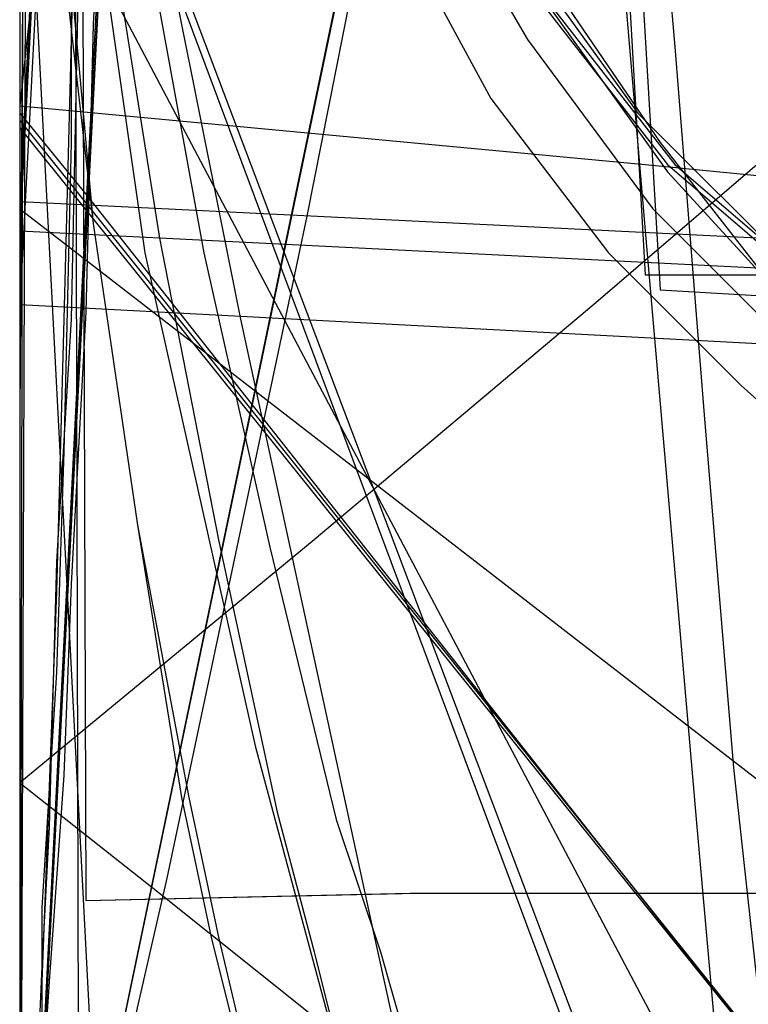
# Model space of a CAD drawing. Header units: millimetres. Extents: x 0 to 1298, y -1 to 755.
# Tile 123 of 169: x 0 to 10, y 7 to 20. Entities that reach past the tile are written whole.
import ezdxf

# ---------------------------------------------------------------- set-up
doc = ezdxf.new("R2010")
doc.units = ezdxf.units.MM
doc.layers.add('1', color=7, linetype='Continuous')

# ---------------------------------------------------------------- blocks, each defined once
blk = doc.blocks.new('PART002')
at = {"layer": '1'}
blk.add_lwpolyline([(29.9, 45.9), (28.2, 43), (26.5, 40), (23, 34), (20.3, 29.6), (18.8, 27.4), (17.2, 25.4), (15.1, 23), (12.7, 20.7), (7.8, 16.5), (4, 13.3), (0, 10), (1.9, 8.5), (3.9, 6.9), (5.9, 5.2), (7.8, 3.6), (9.7, 1.9), (11.8, 0), (246.9, 0.2)], dxfattribs=at)
blk = doc.blocks.new('PART003')
at = {"layer": '1'}
blk.add_lwpolyline([(347.6, 0), (348.9, 25), (1.3, 42.5), (0, 17.5)], close=True, dxfattribs=at)
blk = doc.blocks.new('PART004')
at = {"layer": '1'}
blk.add_lwpolyline([(201.2, 0), (201.2, 68), (0, 68), (0, 0)], close=True, dxfattribs=at)
blk = doc.blocks.new('PART006')
at = {"layer": '1'}
blk.add_lwpolyline([(0, 0), (300, 0), (300, 40), (0, 40)], close=True, dxfattribs=at)
blk = doc.blocks.new('PART007')
at = {"layer": '1'}
blk.add_lwpolyline([(132.3, 0), (132.3, 60.7), (0, 60.7), (0, 0)], close=True, dxfattribs=at)
blk = doc.blocks.new('PART008')
at = {"layer": '1'}
blk.add_lwpolyline([(0, 40), (0, 0), (300, 0), (300, 40)], close=True, dxfattribs=at)
blk = doc.blocks.new('PART009')
at = {"layer": '1'}
blk.add_lwpolyline([(246.2, 281), (192.3, 285.1), (143.8, 288.7), (125.2, 290), (106.6, 291.2), (88.1, 292.2), (80.8, 292.4), (69.6, 292.9), (56.2, 293.2), (42.5, 293.4), (31.8, 293.6), (21, 293.8), (10.6, 294), (5.7, 294.1), (0.9, 294.2), (0.1, 56.7), (0, 0), (81, 0), (290.1, 0)], dxfattribs=at)
blk = doc.blocks.new('PART010')
at = {"layer": '1'}
blk.add_lwpolyline([(54.2, 7.5), (82, 140.8), (29.3, 140.7), (0, 0)], close=True, dxfattribs=at)
blk = doc.blocks.new('PART011')
at = {"layer": '1'}
blk.add_lwpolyline([(195, 0), (195, 90), (0, 90), (0, 0)], close=True, dxfattribs=at)
blk = doc.blocks.new('PART013')
at = {"layer": '1'}
blk.add_lwpolyline([(0, 0), (200, 0), (200, 40), (0, 40)], close=True, dxfattribs=at)
blk = doc.blocks.new('PART014')
at = {"layer": '1'}
blk.add_lwpolyline([(0, 0), (697.5, 0), (697.5, 65), (0, 65)], close=True, dxfattribs=at)
blk = doc.blocks.new('PART016')
at = {"layer": '1'}
blk.add_lwpolyline([(5, 64.5), (3.8, 61.1), (2.8, 57.7), (2, 54.3), (1.3, 50.8), (0.8, 47.3), (0.2, 41.5), (0, 35.7), (0.2, 29.9), (0.7, 24.2), (1.7, 17.2), (3.2, 10.5), (4.6, 5.3), (5.4, 2.7), (6.2, 0), (17.2, 3.1), (28.3, 6.2), (50.8, 12.6), (52, 13), (73.6, 19.1)], dxfattribs=at)
blk = doc.blocks.new('PART021')
at = {"layer": '1'}
blk.add_lwpolyline([(4.7, 105.8), (4, 94.2), (3.3, 82.7), (2.6, 71.1), (2.1, 59.3), (1.7, 48), (1.3, 36.8), (1.1, 31.4), (1, 26.1), (0.8, 21.1), (0.7, 16.3), (0.5, 13), (0.4, 9.4), (0.3, 7.5), (0.1, 3), (0, 0.4), (3.1, 0.3), (8.8, 0.3), (11.4, 0.2), (16.3, 0.2), (20.9, 0.1), (29.2, 0.1), (33.3, 0), (133, 0)], dxfattribs=at)
blk = doc.blocks.new('PART022')
at = {"layer": '1'}
blk.add_lwpolyline([(80.1, 0), (80.1, 182), (0, 182), (0, 0)], close=True, dxfattribs=at)
blk = doc.blocks.new('PART023')
at = {"layer": '1'}
blk.add_lwpolyline([(162, 0), (162, 207.1), (0, 207.1), (0, 0)], close=True, dxfattribs=at)
blk = doc.blocks.new('PART026')
at = {"layer": '1'}
blk.add_lwpolyline([(105, 0), (105, 105), (0, 105), (0, 0)], close=True, dxfattribs=at)
blk = doc.blocks.new('PART027')
at = {"layer": '1'}
blk.add_lwpolyline([(3.8, 95), (3, 84.7), (2.3, 74.4), (1.7, 63.9), (1.2, 53.1), (1, 43), (0.9, 32.9), (0.7, 23.2), (0.7, 18.7), (0.6, 14.5), (0.5, 11.5), (0.3, 8.3), (0.3, 6.6), (0.2, 4.7), (0.1, 2.6), (0, 0.3), (4, 0.2), (11.6, 0.2), (15.1, 0.1), (22, 0.1), (28.8, 0), (74.8, 0), (97.1, 0.1), (119.2, 0.1)], dxfattribs=at)
blk = doc.blocks.new('PART028')
at = {"layer": '1'}
blk.add_lwpolyline([(70, 0), (70, 200), (0, 200), (0, 0)], close=True, dxfattribs=at)
blk = doc.blocks.new('PART029')
at = {"layer": '1'}
blk.add_lwpolyline([(70, 200), (0, 200), (0, 0), (70, 0)], close=True, dxfattribs=at)
blk = doc.blocks.new('PART030')
at = {"layer": '1'}
blk.add_lwpolyline([(70, 0), (70, 140), (0, 140), (0, 0)], close=True, dxfattribs=at)
blk = doc.blocks.new('PART035')
at = {"layer": '1'}
blk.add_lwpolyline([(74.2, 72.6), (64.6, 73.8), (59.1, 74.5), (48.3, 76), (36.7, 77.7), (26.3, 79.2), (4.2, 82.6), (0, 0.2), (22.2, 3.4), (33.8, 4.9), (45.8, 6.4), (57.6, 7.6), (58.9, 7.7), (61.9, 7.9), (62.5, 8), (66.4, 8.2), (68, 8.4), (78.7, 8.9)], dxfattribs=at)
blk = doc.blocks.new('PART037')
at = {"layer": '1'}
blk.add_lwpolyline([(140, 0), (140, 32.4), (0, 32.4), (0, 0)], close=True, dxfattribs=at)
blk = doc.blocks.new('PART040')
at = {"layer": '1'}
blk.add_lwpolyline([(31.1, 53.9), (26.4, 53.4), (21.4, 52.5), (18, 51.8), (14.3, 51), (10.2, 50.1), (0, 47.3), (2.3, 32.7), (2.6, 31.1), (3.1, 29), (3.7, 27), (4.4, 24.9), (5.5, 22.9), (6.7, 21.1), (8.8, 18.4), (11.6, 16), (14.6, 14.1), (17.7, 12.6), (20.6, 11.5), (23.6, 10.6), (26.8, 9.7), (29.7, 9.2)], dxfattribs=at)
blk = doc.blocks.new('PART042')
at = {"layer": '1'}
blk.add_lwpolyline([(140, 32.5), (0, 32.4), (0, 0), (140, 0.1)], close=True, dxfattribs=at)
blk = doc.blocks.new('PART043')
at = {"layer": '1'}
blk.add_lwpolyline([(172, 70), (35, 70), (35, 47), (16.8, 47), (0, 26), (0, 18.9), (15.2, 0), (172, 0)], close=True, dxfattribs=at)
blk = doc.blocks.new('PART045')
at = {"layer": '1'}
blk.add_lwpolyline([(245.1, 93.5), (34.1, 93.5), (30.1, 93.2), (25.7, 92.5), (21.7, 91.3), (17.4, 89.8), (13.4, 87.5), (9.7, 84.8), (7.9, 83), (6.2, 81), (4.8, 78.7), (3.5, 76.4), (2.5, 74.1), (1.5, 71.5), (0.8, 68.8), (0.3, 66.3), (0.2, 64.5), (0, 61.7), (0, 16), (0, 0), (279.2, 0)], dxfattribs=at)
blk = doc.blocks.new('PART046')
at = {"layer": '1'}
blk.add_lwpolyline([(246.7, 95), (35.6, 95), (31.4, 94.7), (26.9, 93.9), (22.7, 92.7), (18.3, 91.2), (14.1, 88.8), (10.2, 86), (8.2, 84), (6.5, 81.9), (5, 79.4), (3.7, 77.1), (2.6, 74.7), (1.5, 71.9), (0.9, 69.2), (0.4, 66.5), (0.2, 64.8), (0, 61.7), (0, 16), (0, 0), (282.2, 0)], dxfattribs=at)
blk = doc.blocks.new('PART047')
at = {"layer": '1'}
blk.add_lwpolyline([(246.7, 95), (35.6, 95), (31.4, 94.7), (26.9, 93.9), (22.7, 92.7), (18.3, 91.1), (14.1, 88.8), (10.2, 86), (8.2, 84), (6.5, 81.9), (5, 79.4), (3.7, 77.1), (2.6, 74.7), (1.5, 71.9), (0.9, 69.2), (0.4, 66.4), (0.2, 64.8), (0, 61.7), (0, 16), (0, 0), (282.2, 0)], dxfattribs=at)
blk = doc.blocks.new('PART048')
at = {"layer": '1'}
blk.add_lwpolyline([(72.6, 70.9), (69.2, 71.3), (63.1, 72.1), (57.5, 72.7), (46.7, 74.3), (35.1, 76), (24.7, 77.5), (4.1, 80.6), (0, 0.2), (20.3, 3.1), (31.9, 4.6), (44, 6.1), (55.9, 7.4), (58.6, 7.6), (60.2, 7.7), (62.4, 7.8), (63.8, 7.9), (65.4, 8), (66.5, 8.1), (76.8, 8.6)], dxfattribs=at)
blk = doc.blocks.new('PART049')
at = {"layer": '1'}
blk.add_lwpolyline([(245, 93.5), (34.1, 93.5), (30, 93.2), (25.6, 92.4), (21.6, 91.3), (17.3, 89.8), (13.3, 87.5), (9.6, 84.8), (7.8, 82.9), (6.2, 81), (4.7, 78.6), (3.4, 76.3), (2.4, 74.1), (1.4, 71.4), (0.7, 68.8), (0.3, 66.2), (0.1, 64.4), (0, 61.7), (0, 16), (0, 0), (279.1, 0)], dxfattribs=at)
blk = doc.blocks.new('PART050')
at = {"layer": '1'}
blk.add_lwpolyline([(31.3, 54), (26.5, 53.4), (21.5, 52.5), (17.6, 51.7), (14.1, 50.9), (10.2, 50.1), (0, 47.3), (2.3, 32.7), (2.7, 31), (3.2, 29), (3.8, 27.1), (4.5, 25), (5.6, 22.9), (6.8, 21.1), (8.9, 18.4), (11.7, 16), (14.7, 14.1), (17.7, 12.6), (20.7, 11.5), (23.7, 10.6), (26.9, 9.7), (29.8, 9.2)], dxfattribs=at)
blk = doc.blocks.new('PART052')
at = {"layer": '1'}
blk.add_lwpolyline([(0, 0), (570, 0), (570, 65), (0, 65)], close=True, dxfattribs=at)
blk = doc.blocks.new('PART053')
at = {"layer": '1'}
blk.add_lwpolyline([(201.2, 0), (201.2, 68), (0, 68), (0, 0)], close=True, dxfattribs=at)
blk = doc.blocks.new('PART055')
at = {"layer": '1'}
blk.add_lwpolyline([(133, 0), (133, 60), (0, 60), (0, 0)], close=True, dxfattribs=at)
blk = doc.blocks.new('PART058')
at = {"layer": '1'}
blk.add_lwpolyline([(1.5, 155.4), (1.3, 144), (1.2, 132.9), (1, 122.1), (0.9, 111.3), (0.7, 98), (0.5, 84.6), (0.2, 57.5), (0.1, 29.1), (0, 15), (0, 1), (4.7, 0.8), (9.5, 0.6), (19.5, 0.3), (29.8, 0), (40, 0), (54.3, 0.3), (68.4, 0.9), (91.1, 1.8), (99.5, 2.1), (116.9, 2.8), (143.3, 4.1), (160.7, 5.2), (176.6, 6.2)], dxfattribs=at)
blk = doc.blocks.new('PART059')
at = {"layer": '1'}
blk.add_lwpolyline([(300, 0), (300, 40), (0, 40), (0, 0)], close=True, dxfattribs=at)
blk = doc.blocks.new('PART060')
at = {"layer": '1'}
blk.add_lwpolyline([(200, 0), (200, 40), (0, 40), (0, 0)], close=True, dxfattribs=at)
blk = doc.blocks.new('PART062')
at = {"layer": '1'}
blk.add_lwpolyline([(82, 140.9), (27.8, 133.3), (0, 0), (52.6, 0.1)], close=True, dxfattribs=at)
blk = doc.blocks.new('PART064')
at = {"layer": '1'}
blk.add_lwpolyline([(319.5, 41.7), (0, 25), (1.3, 0), (320.8, 16.8)], close=True, dxfattribs=at)
blk = doc.blocks.new('PART066')
at = {"layer": '1'}
blk.add_lwpolyline([(300, 40), (0, 40), (0, 0), (300, 0)], close=True, dxfattribs=at)
blk = doc.blocks.new('PART067')
at = {"layer": '1'}
blk.add_lwpolyline([(5.4, 64), (3.7, 60.9), (2.3, 57.5), (1.2, 54.1), (0.5, 50.6), (0.2, 48.2), (0, 45.8), (0, 41), (0.2, 35.6), (0.2, 34.9), (0.6, 30.2), (1.6, 23.3), (3, 16.3), (4.8, 8), (5.7, 3.9), (6.6, 0), (9.1, 0.6), (11.7, 1.2), (17.4, 2.5), (23.4, 4), (29.8, 5.5)], dxfattribs=at)
blk = doc.blocks.new('PART068')
at = {"layer": '1'}
blk.add_lwpolyline([(12.7, 64.6), (10.3, 61.6), (7.3, 57.1), (5.9, 54.7), (4.5, 52.4), (2.1, 47.7), (0, 43.1), (0, 23.1), (12.2, 0), (32.2, 0), (34.3, 0.5), (36.2, 0.8), (39.6, 1.4), (43.1, 1.9), (46.5, 2.2), (49.9, 2.4), (53.6, 2.6), (56.2, 2.7), (133.2, 2.7)], dxfattribs=at)
blk = doc.blocks.new('PART069')
at = {"layer": '1'}
blk.add_lwpolyline([(1.1, 63.2), (0.6, 58.9), (0.4, 56.6), (0.2, 54.1), (0, 51.5), (0, 46), (0.1, 43.1), (0.4, 40.1), (0.9, 36.8), (1.5, 34.2), (2.3, 31.6), (3.2, 29), (4.3, 26.3), (5.6, 23.7), (7, 21.2), (8.7, 18.7), (10.5, 16.4), (13.7, 13.2), (17.3, 10.4), (21, 7.9), (24.7, 5.9), (27.3, 4.7), (29.8, 3.7)], dxfattribs=at)
blk = doc.blocks.new('PART071')
at = {"layer": '1'}
blk.add_lwpolyline([(80.2, 0), (80.2, 182), (0, 182), (0, 0)], close=True, dxfattribs=at)
blk = doc.blocks.new('PART082')
at = {"layer": '1'}
blk.add_lwpolyline([(248.7, 235.1), (212.9, 238.7), (190, 241.3), (167, 244), (146.4, 246.2), (125.7, 248.4), (98.8, 251.2), (85.4, 252.4), (71.9, 253.5), (53, 254.5), (34.3, 255.1), (17.8, 255.5), (9.5, 255.6), (1, 255.8), (0.2, 56.6), (0, 0), (70, 0), (235, 0.1), (266.6, 0.1)], dxfattribs=at)
blk = doc.blocks.new('PART083')
at = {"layer": '1'}
blk.add_lwpolyline([(3.1, 96.5), (3.7, 87.7), (4.3, 78.8), (4.8, 70.9), (6.5, 46.8), (7, 39), (7.5, 31.3), (8.1, 23.9), (8.5, 16.9), (11, 16.9), (13.6, 16.8), (19, 16.6), (24.7, 16.5), (30.5, 16.5), (42.7, 16.9), (51.4, 17.1), (60.1, 17.1), (77.6, 17), (79.1, 17), (96.4, 17.3), (113.6, 17.9)], dxfattribs=at)
blk = doc.blocks.new('PART086')
at = {"layer": '1'}
blk.add_lwpolyline([(0, 32.4), (0, 0), (140, 0.1), (140, 32.5)], close=True, dxfattribs=at)
blk = doc.blocks.new('PART088')
at = {"layer": '1'}
blk.add_lwpolyline([(0, 32.4), (0, 0), (140, 0), (140, 32.4)], close=True, dxfattribs=at)
blk = doc.blocks.new('PART092')
at = {"layer": '1'}
blk.add_lwpolyline([(35, 47), (16.8, 47), (0, 26), (0, 19), (15.2, 0), (172, 0.1), (172, 70.1), (35, 70)], close=True, dxfattribs=at)
blk = doc.blocks.new('PART097')
at = {"layer": '1'}
blk.add_lwpolyline([(5.1, 21.7), (6.4, 19.3), (8, 17.2), (9.8, 15.4), (11.7, 13.7), (14, 12.2), (15.8, 11.1), (18.2, 10.1), (21.8, 8.8), (25.4, 7.9), (26.8, 7.7), (28.3, 7.4), (29.8, 7.2)], dxfattribs=at)
blk = doc.blocks.new('PART098')
at = {"layer": '1'}
blk.add_lwpolyline([(267.3, 0), (267.3, 160.9), (0, 160.9), (0, 0), (133.7, 0)], close=True, dxfattribs=at)
blk = doc.blocks.new('PART099')
at = {"layer": '1'}
blk.add_lwpolyline([(5.5, 22.5), (6.9, 20.1), (8.6, 17.8), (10.5, 15.9), (12.5, 14), (14.6, 12.7), (16.8, 11.3), (19.3, 10.2), (23, 8.9), (26.8, 8), (28.5, 7.7), (29.7, 7.5)], dxfattribs=at)
blk = doc.blocks.new('PART100')
at = {"layer": '1'}
blk.add_lwpolyline([(264.2, 0), (264.2, 159.3), (0, 159.3), (0, 0), (132.1, 0)], close=True, dxfattribs=at)
blk = doc.blocks.new('PART101')
at = {"layer": '1'}
blk.add_lwpolyline([(264.2, 0), (264.2, 159.4), (0, 159.4), (0, 0), (132.1, 0)], close=True, dxfattribs=at)
blk = doc.blocks.new('PART102')
at = {"layer": '1'}
blk.add_lwpolyline([(267.2, 0), (267.2, 160.8), (0, 160.8), (0, 0), (133.6, 0)], close=True, dxfattribs=at)
blk = doc.blocks.new('PART107')
at = {"layer": '1'}
blk.add_lwpolyline([(6.4, 115.4), (4.8, 90.8), (4.2, 82.7), (3.6, 73.6), (2.6, 55.6), (2.1, 46.3), (1.7, 37.5), (1.4, 28.7), (1.2, 24.4), (1, 20.3), (0.9, 16.4), (0.7, 12.7), (0.6, 10.1), (0.4, 7.3), (0.3, 5.8), (0.1, 2.3), (0, 0.3), (4.1, 0.2), (8, 0.2), (15.5, 0.1), (22.7, 0.1), (29.9, 0), (50.6, 0), (71.7, 0.1)], dxfattribs=at)
blk = doc.blocks.new('PART109')
at = {"layer": '1'}
blk.add_lwpolyline([(0, 0), (675, 0), (675, 65), (0, 65)], close=True, dxfattribs=at)
blk = doc.blocks.new('PART112')
at = {"layer": '1'}
blk.add_lwpolyline([(1.3, 0), (341.8, 17.3), (340.5, 42.3), (0, 25)], close=True, dxfattribs=at)
blk = doc.blocks.new('PART116')
at = {"layer": '1'}
blk.add_lwpolyline([(15.2, 65), (12.8, 62.3), (10.5, 59.5), (7.9, 56.6), (6, 54.2), (4.1, 52), (3.2, 50.9), (2.4, 49.9), (1.7, 49), (1.1, 48.3), (0.7, 47.7), (0.4, 47.3), (0, 46.7), (0, 26.7), (10.1, 0), (30.1, 0), (36.9, 0.6), (43.6, 1.2), (51.5, 2), (55.4, 2.4), (59.4, 2.7), (63.6, 2.9), (67.9, 3), (76.3, 3.1)], dxfattribs=at)
blk = doc.blocks.new('PART117')
at = {"layer": '1'}
blk.add_lwpolyline([(2.7, 63), (1.8, 59.7), (1.1, 56.4), (0.6, 52.9), (0.2, 49.4), (0, 45.9), (0, 40.9), (0.1, 36), (0.5, 31.1), (0.8, 28.8), (1.1, 26.2), (1.7, 21.6), (2.5, 17.2), (3.4, 13.2), (4.3, 9.5), (4.9, 7.7), (5.5, 5.6), (5.9, 4.5), (6.3, 3.2), (7.4, 0), (40.8, 10.8), (81.3, 24)], dxfattribs=at)
blk = doc.blocks.new('PART118')
at = {"layer": '1'}
blk.add_lwpolyline([(191.6, 44.3), (9, 45), (8.6, 42.1), (8.1, 39.5), (7.2, 34.6), (6.5, 30.5), (5.6, 26.3), (3.9, 17.7), (2, 8.7), (0, 0), (237, 0.3)], dxfattribs=at)
blk = doc.blocks.new('PART119')
at = {"layer": '1'}
blk.add_lwpolyline([(54.1, 7.6), (81.9, 140.8), (29.3, 140.7), (0, 0)], close=True, dxfattribs=at)
blk = doc.blocks.new('PART120')
at = {"layer": '1'}
blk.add_lwpolyline([(0, 266.7), (0.7, 46.2), (0.8, 3.5), (40.8, 0), (47.5, 0.9), (54.5, 1.7), (61.8, 2.6), (69.3, 3.6), (77.1, 4.5), (79.7, 4.9), (85.1, 5.5), (93.3, 6.5), (101.6, 7.6), (118.6, 9.7), (135.8, 11.8), (152.9, 13.9), (169.8, 16)], dxfattribs=at)
blk = doc.blocks.new('PART124')
at = {"layer": '1'}
blk.add_lwpolyline([(80.2, 0), (80.2, 182.1), (0, 182.1), (0, 0)], close=True, dxfattribs=at)
blk = doc.blocks.new('PART127')
at = {"layer": '1'}
blk.add_lwpolyline([(5.5, 96.3), (4.9, 88.8), (4.2, 81.4), (3.5, 72.4), (2.7, 63.6), (2.1, 54.7), (1.5, 45.6), (0.9, 28.4), (0.8, 24.2), (0.7, 20.1), (0.6, 16.3), (0.5, 12.6), (0.3, 7.3), (0.3, 5.8), (0.2, 4.2), (0.1, 2.4), (0, 0.3), (5.8, 0.3), (11.1, 0.2), (15.9, 0.2), (20.5, 0.1), (24.8, 0.1), (33.3, 0), (72.9, 0)], dxfattribs=at)
blk = doc.blocks.new('PART130')
at = {"layer": '1'}
blk.add_lwpolyline([(4.4, 63.2), (3.3, 60.1), (2.4, 56.8), (1.6, 53.4), (1, 49.9), (0.5, 46.4), (0.1, 41.5), (0, 36.5), (0, 29.3), (0.2, 26.7), (0.5, 22), (1, 17.6), (1.6, 13.5), (2.2, 9.8), (2.6, 7.9), (3.4, 4.7), (3.8, 3.3), (4.1, 1.8), (4.6, 0), (22.3, 4.5), (40.3, 9), (76.3, 18.3)], dxfattribs=at)
blk = doc.blocks.new('PART131')
at = {"layer": '1'}
blk.add_lwpolyline([(0, 0), (583.1, 0), (583.1, 65), (0, 65)], close=True, dxfattribs=at)
blk = doc.blocks.new('PART133')
at = {"layer": '1'}
blk.add_lwpolyline([(312.6, 41.5), (0, 25), (1.3, 0), (313.9, 16.6)], close=True, dxfattribs=at)
blk = doc.blocks.new('PART137')
at = {"layer": '1'}
blk.add_lwpolyline([(6.8, 21.1), (8.8, 18.3), (9.9, 17.1), (10.8, 16.1), (15.3, 11.6), (16.2, 10.8), (17.3, 9.9), (18.8, 8.7), (20.1, 7.7), (21.5, 6.8), (23.6, 5.6), (25.6, 4.6), (27.5, 3.8), (30.7, 2.8)], dxfattribs=at)
blk = doc.blocks.new('PART138')
at = {"layer": '1'}
blk.add_lwpolyline([(255.2, 260.5), (0, 260.5), (0.2, 203.8), (0.9, 8.4), (5.4, 8.5), (10.2, 8.5), (15.3, 8.6), (20.6, 8.7), (31.6, 8.9), (37.1, 9.1), (42.6, 9.2), (51.4, 9.4), (60, 9.8), (78.5, 10.8), (80.8, 11), (97.2, 12.3), (116, 14.1), (134.7, 16), (176.2, 20.5), (222.3, 25.5), (258.2, 29.4)], dxfattribs=at)
blk = doc.blocks.new('PART142')
at = {"layer": '1'}
blk.add_lwpolyline([(0, 32), (0, 0), (137, 0), (137, 32)], close=True, dxfattribs=at)
blk = doc.blocks.new('PART144')
at = {"layer": '1'}
blk.add_lwpolyline([(174, 70.4), (37, 70.4), (37, 48.2), (17.5, 48.2), (0, 26.1), (0, 19.1), (0.9, 18), (15.1, 0), (174, 0), (174, 18)], close=True, dxfattribs=at)
blk = doc.blocks.new('PART145')
at = {"layer": '1'}
blk.add_lwpolyline([(231.3, 92.5), (37.7, 92.5), (34.1, 92.4), (30, 92.2), (25.7, 91.4), (21.6, 90.2), (17.3, 88.7), (13.3, 86.5), (9.6, 83.8), (7.8, 81.9), (6.2, 80), (4.7, 77.6), (3.5, 75.3), (2.4, 73), (1.4, 70.4), (0.8, 67.8), (0.3, 65.2), (0.1, 63), (0, 60.7), (0, 15), (0, 0), (269, 0)], dxfattribs=at)
blk = doc.blocks.new('PART147')
at = {"layer": '1'}
blk.add_lwpolyline([(78.4, 77.8), (3.5, 67.9), (2.7, 52.5), (0, 0), (11, 3.5), (13.6, 4.3), (18.2, 5.6), (22.7, 6.8), (23.6, 7), (24.2, 7.1), (27.2, 7.9), (33.1, 9.2), (39.2, 10.3), (45.8, 11.3), (52.4, 12.1), (58.9, 12.8), (60.1, 12.9), (62.5, 13.2), (63.6, 13.3), (65.4, 13.4), (65.9, 13.4), (73.6, 13.8)], dxfattribs=at)
blk = doc.blocks.new('PART148')
at = {"layer": '1'}
blk.add_lwpolyline([(137, 32), (0, 32), (0, 0), (137, 0)], close=True, dxfattribs=at)
blk = doc.blocks.new('PART153')
at = {"layer": '1'}
blk.add_lwpolyline([(4.9, 94.8), (0, 0), (15.9, 5), (18.4, 5.8), (22.8, 7.1), (27.2, 8.2), (31.7, 9.3), (37.5, 10.6), (43.7, 11.7), (49.9, 12.6), (56.6, 13.5), (63.2, 14.2), (64.1, 14.3), (67.1, 14.6), (67.4, 14.6), (68.8, 14.7), (69.7, 14.8), (76.4, 15.2)], dxfattribs=at)
blk = doc.blocks.new('PART158')
at = {"layer": '1'}
blk.add_lwpolyline([(245.1, 92.9), (240.7, 93.6), (236.5, 94), (35.6, 94), (31.4, 93.6), (26.9, 92.9), (22.7, 91.7), (18.2, 90.1), (14, 87.7), (10.2, 84.9), (8.2, 82.9), (6.5, 80.8), (4.9, 78.4), (2.5, 73.6), (1.5, 70.9), (0.8, 68.1), (0.3, 65.4), (0.1, 62.8), (0, 60.7), (0, 15), (0, 0), (272, 0)], dxfattribs=at)
blk = doc.blocks.new('PART159')
at = {"layer": '1'}
blk.add_lwpolyline([(231.3, 92.5), (37.8, 92.5), (34.1, 92.4), (30, 92.2), (25.7, 91.4), (21.6, 90.2), (17.4, 88.7), (13.3, 86.5), (9.7, 83.8), (7.8, 81.9), (6.2, 80), (4.7, 77.6), (3.5, 75.3), (2.4, 73), (1.4, 70.4), (0.8, 67.8), (0.3, 65.2), (0.2, 63), (0, 60.7), (0, 15), (0, 0), (269, 0)], dxfattribs=at)
blk = doc.blocks.new('PART160')
at = {"layer": '1'}
blk.add_lwpolyline([(245.1, 92.9), (240.7, 93.6), (236.5, 93.9), (232.8, 94), (39.3, 94), (35.6, 93.9), (31.4, 93.6), (26.9, 92.9), (22.7, 91.7), (18.2, 90.1), (14, 87.7), (10.2, 84.9), (8.2, 82.9), (6.5, 80.8), (4.9, 78.4), (2.5, 73.6), (1.5, 70.8), (0.8, 68.1), (0.3, 65.4), (0.1, 62.8), (0, 60.7), (0, 15), (0, 0), (272, 0)], dxfattribs=at)
blk = doc.blocks.new('PART161')
at = {"layer": '1'}
blk.add_lwpolyline([(3.3, 82.3), (1.4, 45.4), (0, 17.8), (23, 0), (26, 0.7), (31.8, 2.1), (37.9, 3.1), (44.3, 4.1), (151.4, 63.9)], dxfattribs=at)
blk = doc.blocks.new('PART174')
at = {"layer": '1'}
blk.add_lwpolyline([(0.2, 241.8), (0, 41.3), (0, 3.1), (41.2, 0), (44.8, 0.3), (48.1, 0.6), (51.2, 0.9), (54, 1.1), (56.7, 1.3), (59.1, 1.5), (61.4, 1.7), (63.5, 1.9), (67.5, 2.2), (71.2, 2.6), (78.4, 3.2), (82.9, 3.7), (87.6, 4.1), (92.7, 4.6), (98, 5.1), (103.5, 5.7), (109.3, 6.2)], dxfattribs=at)
blk = doc.blocks.new('PART177')
at = {"layer": '1'}
blk.add_lwpolyline([(2.8, 99.2), (5, 61.6), (5.1, 60.8), (6, 47.8), (7.1, 33.9), (8.5, 17.5), (9.2, 9.4), (9.9, 1.5), (50.2, 0), (52.6, 0.5), (54.8, 0.9), (56.8, 1.2), (58.6, 1.5), (60.2, 1.8), (61.6, 2.1), (64, 2.5), (66, 2.9), (67.6, 3.2), (69.1, 3.4), (70.5, 3.7), (82.5, 6.1)], dxfattribs=at)
blk = doc.blocks.new('PART183')
at = {"layer": '1'}
blk.add_lwpolyline([(0, 0), (707.5, 0), (707.5, 65), (0, 65)], close=True, dxfattribs=at)
blk = doc.blocks.new('PART189')
at = {"layer": '1'}
blk.add_lwpolyline([(361.6, 0), (362.9, 24.9), (1.3, 42.9), (0, 17.9)], close=True, dxfattribs=at)
blk = doc.blocks.new('PART190')
at = {"layer": '1'}
blk.add_lwpolyline([(251.4, 291.7), (195.7, 295.2), (145.5, 298.3), (127.4, 299.4), (109.2, 300.4), (91.1, 301.2), (80.7, 301.5), (73, 301.7), (57.8, 301.9), (42.4, 302), (21.1, 302.2), (10.7, 302.3), (5.7, 302.4), (0.8, 302.4), (0.2, 56.7), (0, 0), (81, 0), (295.2, 0)], dxfattribs=at)
blk = doc.blocks.new('PART196')
at = {"layer": '1'}
blk.add_lwpolyline([(201.2, 0), (201.2, 68), (0, 68), (0, 0)], close=True, dxfattribs=at)
blk = doc.blocks.new('PART197')
at = {"layer": '1'}
blk.add_lwpolyline([(3.4, 63.1), (2.4, 59.9), (1.6, 56.5), (1, 53.1), (0.5, 49.6), (0.2, 46.1), (0, 41.2), (0, 36.2), (0.3, 31.3), (0.5, 29), (0.7, 26.4), (1.2, 21.8), (1.9, 17.4), (2.7, 13.3), (3.5, 9.6), (4, 7.7), (4.5, 5.7), (4.9, 4.5), (5.3, 3.2), (6.2, 0), (25.8, 5.6), (40, 9.8), (45.2, 11.3), (83.8, 22.4)], dxfattribs=at)
blk = doc.blocks.new('PART198')
at = {"layer": '1'}
blk.add_lwpolyline([(132.3, 0), (132.3, 60.7), (0, 60.7), (0, 0)], close=True, dxfattribs=at)
blk = doc.blocks.new('PART201')
at = {"layer": '1'}
blk.add_lwpolyline([(80.1, 0), (80.1, 182), (0, 182), (0, 0)], close=True, dxfattribs=at)
blk = doc.blocks.new('PART203')
at = {"layer": '1'}
blk.add_lwpolyline([(0, 0), (540, 0), (540, 65), (0, 65)], close=True, dxfattribs=at)
blk = doc.blocks.new('PART204')
at = {"layer": '1'}
blk.add_lwpolyline([(132.3, 0), (132.3, 60.7), (0, 60.7), (0, 0)], close=True, dxfattribs=at)
blk = doc.blocks.new('PART208')
at = {"layer": '1'}
blk.add_lwpolyline([(54.2, 7.6), (81.9, 140.9), (29.3, 140.8), (0, 0)], close=True, dxfattribs=at)
blk = doc.blocks.new('PART209')
at = {"layer": '1'}
blk.add_lwpolyline([(312.5, 0), (313.8, 24.9), (1.3, 41.5), (0, 16.5)], close=True, dxfattribs=at)
blk = doc.blocks.new('PART210')
at = {"layer": '1'}
blk.add_lwpolyline([(250.1, 263.5), (0, 263.5), (0.2, 206.8), (0.9, 8.4), (5.3, 8.5), (10.2, 8.5), (15.3, 8.6), (20.6, 8.7), (37.1, 9), (42.5, 9.2), (51.2, 9.4), (59.7, 9.7), (77.9, 10.8), (80.8, 11), (96.1, 12.3), (114.5, 14.1), (132.8, 16), (173.3, 20.5), (218.2, 25.5), (253.2, 29.4)], dxfattribs=at)
blk = doc.blocks.new('PART213')
at = {"layer": '1'}
blk.add_lwpolyline([(4.4, 63.2), (3.2, 60), (2.3, 56.7), (1.6, 53.3), (1, 49.9), (0.5, 46.3), (0.1, 41.4), (0, 36.5), (0, 31.5), (0.1, 29.3), (0.2, 26.7), (0.6, 22), (1, 17.6), (1.6, 13.5), (2.3, 9.8), (2.7, 7.9), (3.2, 5.8), (3.5, 4.6), (3.8, 3.3), (4.2, 1.8), (4.7, 0), (22, 4.5), (38.7, 8.8)], dxfattribs=at)
blk = doc.blocks.new('PART214')
at = {"layer": '1'}
blk.add_lwpolyline([(13.6, 63.4), (10.4, 59.5), (8.7, 57.5), (7.1, 55.4), (3.3, 50.6), (1.5, 48.4), (0.7, 47.4), (0, 46.5), (0, 26.5), (9.9, 0), (29.9, 0), (33.6, 0.6), (37.5, 1.1), (45.2, 2.2), (52.3, 3.2), (59.3, 4), (66.9, 4.7), (74.4, 5.3)], dxfattribs=at)
blk = doc.blocks.new('PART215')
at = {"layer": '1'}
blk.add_lwpolyline([(80.2, 0), (80.2, 182), (0, 182), (0, 0)], close=True, dxfattribs=at)
blk = doc.blocks.new('PART217')
at = {"layer": '1'}
blk.add_lwpolyline([(2, 103.5), (2.7, 94.5), (3.5, 85.5), (4.2, 76.3), (4.9, 68.7), (6.7, 45.6), (7.2, 38), (7.7, 30.6), (8.3, 23.5), (8.7, 16.7), (12.1, 16.5), (15.7, 16.4), (23.6, 16.2), (31.9, 16.1), (40.2, 16.1), (46.5, 16.3), (52.6, 16.5), (60, 16.6), (67.4, 16.6), (77.3, 16.5), (87.1, 16.5), (104.2, 17), (121.3, 17.8)], dxfattribs=at)
blk = doc.blocks.new('PART220')
at = {"layer": '1'}
blk.add_lwpolyline([(247, 180.8), (217.2, 182.8), (187.7, 184.5), (156.3, 185.9), (124.9, 186.7), (98.7, 187.2), (72.4, 187.6), (45.4, 188.1), (18.4, 188.8), (0, 19.2), (8.5, 18.4), (16.8, 17.6), (33, 16.1), (37.3, 15.7), (52.3, 14.5), (71.8, 13), (100.5, 10.9), (129.2, 9), (173, 6.2), (216.9, 3.8), (234.5, 2.9), (267.9, 1.3)], dxfattribs=at)
blk = doc.blocks.new('PART221')
at = {"layer": '1'}
blk.add_lwpolyline([(3.2, 103.4), (3.5, 94.6), (4, 85.8), (4.6, 74.7), (5.4, 63.5), (6.2, 52.2), (7.1, 41.2), (8, 30.4), (8.9, 20), (9.3, 15), (9.7, 10.2), (10.2, 5.6), (10.6, 1.2), (40.7, 0), (43.3, 0.5), (45.8, 1), (50.2, 1.8), (54.2, 2.5), (57.8, 3.2), (61.2, 3.8), (64.3, 4.4), (70.4, 5.5), (75.1, 6.4)], dxfattribs=at)
blk = doc.blocks.new('PART222')
at = {"layer": '1'}
blk.add_lwpolyline([(0.1, 62.8), (0, 58.6), (0, 49.4), (0.2, 44.7), (0.6, 39.9), (1.4, 35.3), (2, 32.7), (2.7, 30.1), (3.4, 28), (4.2, 25.9), (5.3, 23.7), (6.6, 21.6), (8.4, 19.1), (10.6, 16.9), (12.2, 15.7), (13.9, 14.6), (17.1, 13), (20.5, 11.7), (24.4, 10.6), (28.4, 9.8), (32.8, 9.3)], dxfattribs=at)

msp = doc.modelspace()

# ---------------------------------------------------------------- block references
for name in ['PART190', 'PART009', 'PART120', 'PART082', 'PART174', 'PART210', 'PART138', 'PART117', 'PART137', 'PART069', 'PART027', 'PART197', 'PART016', 'PART221', 'PART220', 'PART177', 'PART067', 'PART023', 'PART213', 'PART021', 'PART130', 'PART028', 'PART029', 'PART124', 'PART022', 'PART071', 'PART201', 'PART215', 'PART058', 'PART107', 'PART098', 'PART102', 'PART083', 'PART217', 'PART101', 'PART100', 'PART127', 'PART062', 'PART208', 'PART010', 'PART119', 'PART030', 'PART214', 'PART222', 'PART116', 'PART068', 'PART026', 'PART046', 'PART047', 'PART153', 'PART158', 'PART160', 'PART045', 'PART049', 'PART145', 'PART159', 'PART011', 'PART035', 'PART161', 'PART048', 'PART147', 'PART144', 'PART092', 'PART043', 'PART004', 'PART053', 'PART196', 'PART014', 'PART052', 'PART109', 'PART131', 'PART183', 'PART203', 'PART007', 'PART198', 'PART204', 'PART055', 'PART099', 'PART040', 'PART050', 'PART097', 'PART002', 'PART118', 'PART189', 'PART003', 'PART112', 'PART064', 'PART133', 'PART209', 'PART006', 'PART008', 'PART013', 'PART059', 'PART060', 'PART066', 'PART042', 'PART086', 'PART037', 'PART088', 'PART142', 'PART148']:
    msp.add_blockref(name, (0, 0))

doc.saveas('drawing.dxf')
